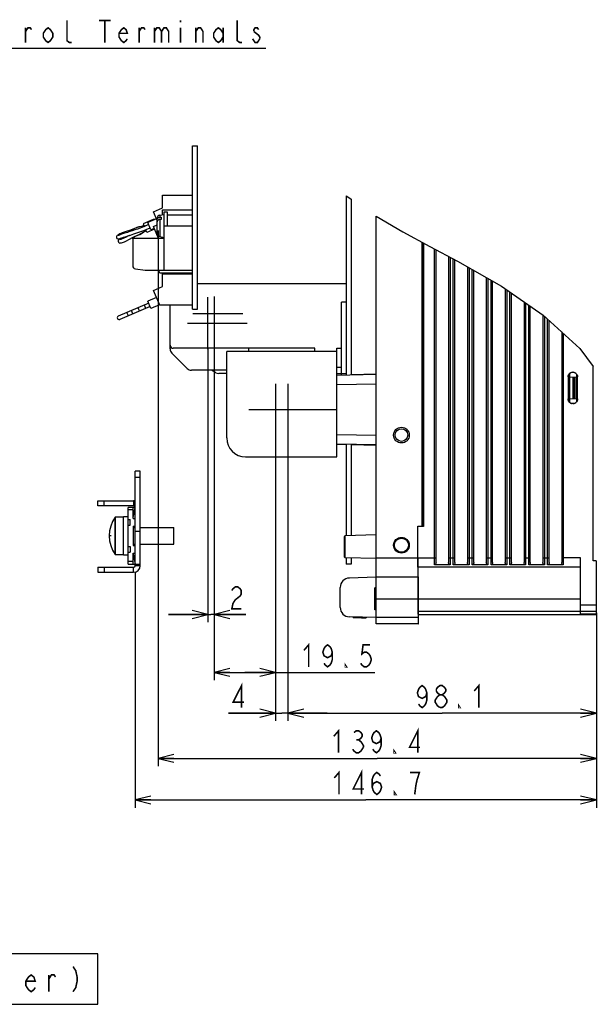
# Model space of a CAD drawing. Extents: x 29 to 410, y 33 to 287.
# Tile 32 of 33: x 329 to 402, y 59 to 184. Entities that reach past the tile are written whole.
import ezdxf

# ---------------------------------------------------------------- set-up
doc = ezdxf.new("R2010")
doc.units = 0
doc.header["$LTSCALE"] = 23.1
doc.layers.get('0').update_dxf_attribs({"linetype": 'CONTINUOUS'})
for name, color, linetype in [('ALL_CURVE', 7, 'CONTINUOUS'), ('ALL_DIM', 7, 'CONTINUOUS'), ('ALL_NOTE', 7, 'CONTINUOUS')]:
    doc.layers.add(name, color=color, linetype=linetype)
doc.dimstyles.get("Standard").update_dxf_attribs({"dimtxt": 2.5, "dimasz": 2.5, "dimexe": 1.25, "dimexo": 0.625, "dimtad": 1, "dimcen": 2.5, "dimazin": 3, "dimtfac": 1, "dimtmove": 0, "dimatfit": 3})

# ---------------------------------------------------------------- blocks, each defined once
blk = doc.blocks.new('_OPEN')
at = {"color": 0, "linetype": 'BYBLOCK'}
for p, q in [((0, 0), (-1, 0.25)), ((-1, -0.25), (0, 0)), ((-1, 0), (0, 0))]:
    blk.add_line(p, q, dxfattribs=at)
blk = doc.blocks.new('*D24')
at = {"layer": 'ALL_DIM', "color": 2, "linetype": 'CONTINUOUS'}
for p, q in [((343.43, 113.75), (343.43, 83.76)), ((402.11, 107.77), (402.11, 83.76)), ((343.43, 84.76), (372.77, 84.76)), ((402.11, 84.76), (372.77, 84.76))]:
    blk.add_line(p, q, dxfattribs=at)
at = {"layer": 'ALL_DIM', "color": 2, "linetype": 'CONTINUOUS', "xscale": 2, "yscale": 2, "zscale": 2, "rotation": 180}
blk.add_blockref('_OPEN', (343.43, 84.76), dxfattribs=at)
at = {"layer": 'ALL_DIM', "color": 2, "linetype": 'CONTINUOUS', "xscale": 2, "yscale": 2, "zscale": 2}
blk.add_blockref('_OPEN', (402.11, 84.76), dxfattribs=at)
blk = doc.blocks.new('*D32')
at = {"layer": 'ALL_DIM', "color": 2, "linetype": 'CONTINUOUS'}
for p, q in [((353.47, 143.59), (353.47, 107.35)), ((352.67, 142.19), (352.67, 107.35)), ((352.67, 108.35), (347.67, 108.35)), ((347.67, 108.35), (353.07, 108.35)), ((357.52, 108.35), (353.07, 108.35)), ((353.47, 108.35), (357.52, 108.35))]:
    blk.add_line(p, q, dxfattribs=at)
at = {"layer": 'ALL_DIM', "color": 2, "linetype": 'CONTINUOUS', "xscale": 2, "yscale": 2, "zscale": 2}
blk.add_blockref('_OPEN', (352.67, 108.35), dxfattribs=at)
at = {"layer": 'ALL_DIM', "color": 2, "linetype": 'CONTINUOUS', "xscale": 2, "yscale": 2, "zscale": 2, "rotation": 180}
blk.add_blockref('_OPEN', (353.47, 108.35), dxfattribs=at)
blk = doc.blocks.new('*D33')
at = {"layer": 'ALL_DIM', "color": 2, "linetype": 'CONTINUOUS'}
for p, q in [((361.27, 131.19), (361.27, 94.8)), ((362.87, 131.19), (362.87, 94.8)), ((361.27, 95.8), (355.3, 95.8)), ((355.3, 95.8), (362.07, 95.8)), ((367.87, 95.8), (362.07, 95.8)), ((362.87, 95.8), (367.87, 95.8))]:
    blk.add_line(p, q, dxfattribs=at)
at = {"layer": 'ALL_DIM', "color": 2, "linetype": 'CONTINUOUS', "xscale": 2, "yscale": 2, "zscale": 2}
blk.add_blockref('_OPEN', (361.27, 95.8), dxfattribs=at)
at = {"layer": 'ALL_DIM', "color": 2, "linetype": 'CONTINUOUS', "xscale": 2, "yscale": 2, "zscale": 2, "rotation": 180}
blk.add_blockref('_OPEN', (362.87, 95.8), dxfattribs=at)
blk = doc.blocks.new('*D34')
at = {"layer": 'ALL_DIM', "color": 2, "linetype": 'CONTINUOUS'}
for p, q in [((353.47, 144.69), (353.47, 99.98)), ((361.27, 131.19), (361.27, 99.98)), ((353.47, 100.98), (357.37, 100.98)), ((361.27, 100.98), (357.37, 100.98)), ((357.37, 100.98), (373.93, 100.98))]:
    blk.add_line(p, q, dxfattribs=at)
at = {"layer": 'ALL_DIM', "color": 2, "linetype": 'CONTINUOUS', "xscale": 2, "yscale": 2, "zscale": 2, "rotation": 180}
blk.add_blockref('_OPEN', (353.47, 100.98), dxfattribs=at)
at = {"layer": 'ALL_DIM', "color": 2, "linetype": 'CONTINUOUS', "xscale": 2, "yscale": 2, "zscale": 2}
blk.add_blockref('_OPEN', (361.27, 100.98), dxfattribs=at)
blk = doc.blocks.new('*D35')
at = {"layer": 'ALL_DIM', "color": 2, "linetype": 'CONTINUOUS'}
for p, q in [((362.87, 131.19), (362.87, 94.8)), ((402.11, 107.77), (402.11, 94.8)), ((362.87, 95.8), (382.49, 95.8)), ((402.11, 95.8), (382.49, 95.8))]:
    blk.add_line(p, q, dxfattribs=at)
at = {"layer": 'ALL_DIM', "color": 2, "linetype": 'CONTINUOUS', "xscale": 2, "yscale": 2, "zscale": 2, "rotation": 180}
blk.add_blockref('_OPEN', (362.87, 95.8), dxfattribs=at)
at = {"layer": 'ALL_DIM', "color": 2, "linetype": 'CONTINUOUS', "xscale": 2, "yscale": 2, "zscale": 2}
blk.add_blockref('_OPEN', (402.11, 95.8), dxfattribs=at)
blk = doc.blocks.new('*D52')
at = {"layer": 'ALL_DIM', "color": 2, "linetype": 'CONTINUOUS'}
for p, q in [((346.33, 157.17), (346.33, 89.05)), ((402.11, 108.55), (402.11, 89.05)), ((346.33, 90.05), (374.22, 90.05)), ((402.11, 90.05), (374.22, 90.05))]:
    blk.add_line(p, q, dxfattribs=at)
at = {"layer": 'ALL_DIM', "color": 2, "linetype": 'CONTINUOUS', "xscale": 2, "yscale": 2, "zscale": 2, "rotation": 180}
blk.add_blockref('_OPEN', (346.33, 90.05), dxfattribs=at)
at = {"layer": 'ALL_DIM', "color": 2, "linetype": 'CONTINUOUS', "xscale": 2, "yscale": 2, "zscale": 2}
blk.add_blockref('_OPEN', (402.11, 90.05), dxfattribs=at)

msp = doc.modelspace()

# ---------------------------------------------------------------- linework, layer by layer
at = {"color": 7, "linetype": 'CONTINUOUS'}
for p, q in [((350.707, 147.147), (350.707, 167.946)), ((350.707, 167.946), (351.347, 167.912)), ((351.347, 147.147), (351.347, 167.912)), ((346.907, 160.04), (346.907, 161.667)), ((346.907, 161.667), (350.707, 161.667)), ((370.267, 161.582), (370.267, 138.808)), ((370.267, 161.582), (370.363, 161.518)), ((370.363, 161.518), (370.907, 161.149)), ((370.907, 161.149), (370.907, 138.819)), ((345.747, 159.547), (346.907, 160.04)), ((346.227, 158.419), (345.747, 159.547)), ((346.557, 159.11), (347.107, 159.207)), ((346.557, 159.11), (346.557, 158.842)), ((346.907, 159.172), (346.907, 159.795)), ((346.907, 159.795), (350.707, 159.795)), ((347.107, 152.107), (347.107, 159.547)), ((347.107, 159.547), (347.507, 159.547)), ((347.507, 159.547), (347.507, 157.747)), ((347.507, 159.147), (350.707, 159.147)), ((344.56, 157.795), (344.385, 157.722)), ((345.728, 158.568), (344.44, 158.02)), ((344.44, 158.02), (344.588, 157.672)), ((345.14, 157.907), (344.478, 157.626)), ((344.755, 157.743), (344.506, 157.637)), ((345.14, 157.907), (344.882, 157.797)), ((346.135, 158.633), (345.031, 158.163)), ((345.423, 157.243), (345.031, 158.163)), ((346.055, 158.599), (345.728, 158.568)), ((345.728, 158.568), (345.767, 158.476)), ((345.747, 157.675), (346.227, 157.879)), ((346.227, 156.778), (346.227, 158.716)), ((346.557, 158.842), (346.727, 158.863)), ((346.727, 158.58), (346.557, 158.559)), ((346.557, 158.559), (346.557, 156.384)), ((346.727, 158.863), (346.727, 158.58)), ((347.107, 157.747), (350.707, 157.747)), ((374.107, 107.147), (374.107, 158.977)), ((374.107, 158.977), (377.466, 156.98)), ((341.27, 156.619), (341.198, 156.571)), ((341.779, 156.872), (341.684, 156.833)), ((342.819, 157.206), (342.584, 157.131)), ((342.894, 157.231), (342.7, 157.167)), ((343.071, 157.294), (342.819, 157.206)), ((343.567, 157.503), (342.894, 157.231)), ((343.269, 156.349), (343.932, 156.645)), ((344.385, 157.722), (343.567, 157.503)), ((343.637, 157.533), (343.598, 157.517)), ((343.932, 156.645), (344.657, 157.083)), ((344.272, 157.075), (344.859, 157.305)), ((344.527, 156.991), (344.81, 157.151)), ((344.657, 157.083), (344.831, 157.158)), ((344.91, 156.916), (344.761, 157.266)), ((344.8, 157.28), (345.314, 157.499)), ((345.892, 157.334), (344.91, 156.916)), ((345.853, 157.426), (345.423, 157.243)), ((346.397, 156.147), (345.747, 157.675)), ((377.466, 156.98), (380.94, 155.117)), ((342.058, 155.719), (342.158, 155.76)), ((342.144, 155.753), (342.237, 155.794)), ((342.237, 155.794), (342.71, 156.04)), ((342.71, 156.04), (343.089, 156.253)), ((342.982, 156.194), (343.199, 156.312)), ((343.089, 156.253), (343.269, 156.349)), ((343.107, 156.147), (343.107, 152.691)), ((347.107, 156.147), (343.107, 156.147)), ((346.557, 156.384), (347.107, 156.287)), ((379.898, 155.676), (379.898, 119.557)), ((380.098, 155.569), (380.098, 119.556)), ((380.107, 119.547), (380.107, 155.564)), ((380.94, 155.117), (384.445, 153.275)), ((381.507, 114.652), (381.507, 154.82)), ((381.707, 114.947), (381.707, 154.714)), ((383.307, 153.873), (383.307, 114.947)), ((383.507, 153.768), (383.507, 114.652)), ((383.907, 114.652), (383.907, 153.558)), ((384.107, 114.947), (384.107, 153.453)), ((384.445, 153.275), (390.04, 150.069)), ((343.447, 152.296), (344.677, 152.111)), ((344.736, 152.107), (350.707, 152.107)), ((346.547, 151.731), (346.387, 152.107)), ((350.707, 151.731), (346.547, 151.731)), ((346.907, 150.04), (346.907, 151.667)), ((346.907, 151.667), (350.707, 151.667)), ((385.707, 152.552), (385.707, 114.947)), ((385.907, 152.438), (385.907, 114.652)), ((386.307, 114.652), (386.307, 152.208)), ((386.507, 114.947), (386.507, 152.094)), ((370.267, 150.387), (351.347, 150.387)), ((388.107, 151.177), (388.107, 114.947)), ((388.307, 151.063), (388.307, 114.652)), ((388.707, 114.652), (388.707, 150.833)), ((388.907, 114.947), (388.907, 150.719)), ((345.747, 149.547), (346.907, 150.04)), ((346.547, 147.667), (345.747, 149.547)), ((390.04, 150.069), (395.325, 146.418)), ((390.507, 149.747), (390.507, 114.947)), ((390.707, 149.609), (390.707, 114.652)), ((391.107, 114.652), (391.107, 149.333)), ((391.307, 114.947), (391.307, 149.194)), ((345.14, 147.907), (341.275, 146.263)), ((346.135, 148.633), (345.031, 148.163)), ((345.423, 147.243), (345.031, 148.163)), ((352.667, 142.087), (352.667, 148.687)), ((353.467, 148.787), (353.467, 144.387)), ((369.667, 138.797), (369.667, 148.067)), ((370.267, 148.067), (369.667, 148.067)), ((392.907, 148.089), (392.907, 114.947)), ((393.107, 147.951), (393.107, 114.652)), ((345.314, 147.499), (341.449, 145.854)), ((342.554, 146.324), (342.38, 146.732)), ((343.126, 146.568), (342.952, 146.976)), ((344.762, 147.264), (344.588, 147.672)), ((346.527, 147.713), (345.423, 147.243)), ((350.707, 147.667), (346.547, 147.667)), ((347.867, 142.118), (347.867, 147.667)), ((350.707, 147.147), (351.347, 147.147)), ((357.107, 146.587), (350.754, 146.587)), ((393.507, 114.652), (393.507, 147.674)), ((393.707, 114.947), (393.707, 147.536)), ((350.067, 145.387), (357.667, 145.387)), ((395.307, 146.43), (395.307, 114.947)), ((395.325, 146.418), (400.015, 142.179)), ((395.507, 146.253), (395.507, 114.652)), ((395.907, 114.652), (395.907, 145.892)), ((396.107, 114.947), (396.107, 145.711)), ((397.707, 144.265), (397.707, 114.947)), ((397.907, 144.085), (397.907, 114.652)), ((350.032, 139.621), (348.101, 141.553)), ((366.267, 142.187), (348.267, 142.187)), ((355.067, 130.787), (355.067, 141.787)), ((369.067, 141.787), (355.067, 141.787)), ((357.867, 141.787), (357.867, 142.187)), ((366.267, 141.787), (366.267, 142.187)), ((369.067, 128.387), (369.067, 142.187)), ((369.067, 142.187), (369.667, 142.187)), ((400.015, 142.179), (401.707, 139.858)), ((355.067, 139.387), (350.598, 139.387)), ((353.69, 139.081), (353.117, 139.387)), ((355.067, 138.987), (354.067, 138.987)), ((369.067, 139.787), (369.667, 139.787)), ((369.067, 138.987), (370.267, 138.987)), ((398.701, 138.972), (398.701, 135.322)), ((398.707, 135.316), (398.707, 138.978)), ((401.707, 115.161), (401.707, 139.858)), ((369.067, 138.787), (374.107, 138.875)), ((370.908, 138.835), (374.107, 138.919)), ((398.507, 138.547), (398.541, 138.581)), ((398.507, 138.547), (398.507, 135.747)), ((398.541, 138.581), (398.541, 135.712)), ((398.707, 138.499), (399.627, 138.547)), ((399.166, 135.771), (399.166, 138.523)), ((399.322, 135.763), (399.322, 138.531)), ((399.427, 135.757), (399.427, 138.536)), ((399.627, 135.491), (399.627, 138.803)), ((399.707, 138.547), (399.673, 138.58)), ((399.673, 135.713), (399.673, 138.58)), ((399.707, 135.747), (399.707, 138.547)), ((361.267, 137.687), (361.267, 131.087)), ((362.867, 137.687), (362.867, 131.087)), ((369.067, 137.587), (374.107, 137.675)), ((398.541, 135.712), (398.507, 135.747)), ((398.707, 135.795), (399.627, 135.747)), ((399.673, 135.713), (399.707, 135.747)), ((357.867, 134.387), (369.067, 134.387)), ((374.107, 131.099), (369.067, 131.187)), ((374.107, 129.899), (369.067, 129.987)), ((369.067, 129.987), (370.267, 129.955)), ((370.267, 129.966), (370.267, 118.352)), ((370.907, 129.955), (370.907, 118.369)), ((370.907, 129.939), (374.107, 129.855)), ((357.467, 128.387), (369.067, 128.387)), ((344.067, 126.547), (343.427, 126.547)), ((344.067, 114.547), (344.067, 126.547)), ((343.407, 122.147), (343.407, 125.747)), ((344.067, 125.747), (343.407, 125.747)), ((338.667, 122.147), (338.667, 122.787)), ((338.667, 122.787), (343.227, 122.787)), ((339.467, 122.147), (339.467, 122.787)), ((343.227, 122.787), (343.227, 122.147)), ((342.547, 114.747), (342.547, 121.947)), ((343.427, 121.947), (342.547, 121.947)), ((343.187, 121.627), (342.547, 121.627)), ((343.187, 120.547), (343.187, 121.947)), ((343.187, 120.667), (343.427, 121.947)), ((343.427, 122.147), (343.407, 122.147)), ((340.894, 120.73), (340.894, 120.731)), ((340.894, 115.963), (340.894, 120.73)), ((340.927, 115.947), (340.927, 120.747)), ((340.927, 120.747), (341.947, 120.747)), ((341.947, 115.907), (341.947, 120.787)), ((341.947, 120.787), (342.547, 120.787)), ((342.547, 120.427), (342.787, 120.427)), ((342.787, 119.707), (342.787, 120.427)), ((343.187, 120.547), (343.427, 120.547)), ((342.547, 119.707), (342.787, 119.707)), ((343.187, 119.587), (343.187, 117.107)), ((343.187, 119.587), (343.427, 119.587)), ((343.187, 119.417), (343.427, 119.417)), ((343.427, 118.947), (344.067, 118.947)), ((344.067, 119.417), (348.347, 119.417)), ((348.347, 117.277), (348.347, 119.417)), ((379.386, 119.557), (379.898, 119.557)), ((379.397, 119.547), (379.386, 119.557)), ((379.386, 115.547), (379.386, 119.557)), ((380.107, 119.547), (379.397, 119.547)), ((379.397, 115.547), (379.397, 119.547)), ((380.098, 119.556), (380.107, 119.547)), ((370.067, 115.625), (370.067, 118.269)), ((374.107, 118.453), (370.144, 118.349)), ((370.144, 115.545), (370.144, 118.349)), ((342.547, 116.987), (342.787, 116.987)), ((342.787, 116.987), (342.787, 116.267)), ((343.187, 117.277), (343.427, 117.277)), ((343.187, 117.107), (343.427, 117.107)), ((344.067, 117.277), (348.347, 117.277)), ((340.927, 115.947), (341.947, 115.947)), ((341.947, 115.907), (342.547, 115.907)), ((342.547, 116.267), (342.787, 116.267)), ((343.187, 114.747), (343.187, 116.147)), ((343.187, 116.147), (343.427, 116.147)), ((343.187, 116.027), (343.427, 114.747)), ((374.107, 115.441), (370.144, 115.545)), ((370.267, 115.542), (370.267, 114.747)), ((370.907, 115.525), (370.907, 114.747)), ((374.107, 115.547), (379.386, 115.547)), ((379.397, 115.547), (381.707, 115.547)), ((383.307, 115.547), (384.107, 115.547)), ((385.707, 115.547), (386.507, 115.547)), ((388.107, 115.547), (388.907, 115.547)), ((390.507, 115.547), (391.307, 115.547)), ((392.907, 115.547), (393.707, 115.547)), ((395.307, 115.547), (396.107, 115.547)), ((400.107, 115.547), (397.707, 115.547)), ((400.107, 108.354), (400.107, 115.547)), ((338.667, 114.347), (338.667, 113.707)), ((339.467, 114.347), (339.467, 113.707)), ((343.187, 115.067), (342.547, 115.067)), ((342.547, 114.747), (344.067, 114.747)), ((343.227, 113.707), (343.227, 114.347)), ((344.067, 114.547), (343.427, 114.547)), ((370.907, 114.747), (370.267, 114.747)), ((400.107, 114.347), (379.407, 114.347)), ((379.419, 114.313), (379.414, 114.347)), ((383.507, 114.652), (381.507, 114.652)), ((385.907, 114.652), (383.907, 114.652)), ((388.307, 114.652), (386.307, 114.652)), ((390.707, 114.652), (388.707, 114.652)), ((393.107, 114.652), (391.107, 114.652)), ((395.507, 114.652), (393.507, 114.652)), ((397.907, 114.652), (395.907, 114.652)), ((402.107, 115.147), (401.707, 115.161)), ((402.107, 115.147), (402.107, 108.347)), ((338.667, 113.707), (343.227, 113.707)), ((374.107, 113.067), (370.675, 112.977)), ((374.107, 113.147), (379.407, 113.147)), ((379.414, 113.147), (379.418, 113.118)), ((379.442, 112.782), (379.439, 113.175)), ((369.507, 109.236), (369.507, 111.777)), ((374.107, 111.782), (373.907, 111.747)), ((373.907, 108.947), (373.907, 111.747)), ((374.107, 110.347), (379.439, 110.347)), ((379.439, 110.347), (379.439, 107.968)), ((379.449, 110.347), (400.107, 110.347)), ((379.449, 108.761), (379.449, 110.347)), ((374.107, 108.912), (373.907, 108.947)), ((400.107, 109.547), (402.107, 109.547)), ((374.107, 107.947), (370.675, 108.037)), ((371.174, 107.963), (371.174, 108.024)), ((371.207, 107.947), (371.207, 108.023)), ((371.207, 107.947), (372.227, 107.947)), ((372.227, 107.996), (372.227, 107.907)), ((372.227, 107.907), (372.827, 107.907)), ((372.827, 107.98), (372.827, 107.907)), ((379.439, 107.968), (374.107, 107.969)), ((379.449, 108.761), (400.107, 108.754)), ((379.453, 108.361), (400.107, 108.354)), ((379.467, 108.347), (379.453, 108.361)), ((379.467, 108.347), (402.107, 108.347)), ((379.467, 107.147), (379.467, 108.347)), ((400.107, 108.747), (402.107, 108.747)), ((402.107, 108.372), (400.107, 108.373)), ((379.446, 107.168), (374.107, 107.169)), ((379.467, 107.147), (374.107, 107.147)), ((379.446, 107.168), (379.467, 107.147))]:
    msp.add_line(p, q, dxfattribs=at)
at = {"color": 3, "linetype": 'CONTINUOUS'}
for p, q in [((343.427, 114.547), (343.427, 126.547)), ((343.227, 122.147), (338.667, 122.147)), ((338.667, 114.347), (343.227, 114.347))]:
    msp.add_line(p, q, dxfattribs=at)
at = {"color": 7, "linetype": 'CONTINUOUS'}
for points in [[(344.54, 157.785), (344.228, 157.692), (343.89, 157.627), (343.637, 157.533)], [(346.227, 158.559), (346.234, 158.616), (346.258, 158.671)], [(346.557, 158.559), (346.481, 158.543), (346.41, 158.518), (346.348, 158.482), (346.297, 158.439), (346.258, 158.389), (346.235, 158.334), (346.227, 158.276)], [(346.258, 158.671), (346.296, 158.721), (346.348, 158.765), (346.41, 158.8), (346.48, 158.826), (346.557, 158.842)], [(341.198, 156.571), (341.141, 156.527), (341.091, 156.477), (341.044, 156.396), (341.034, 156.277), (341.09, 156.164), (341.194, 156.099), (341.287, 156.09), (341.351, 156.1), (341.412, 156.116), (341.484, 156.138)], [(342.62, 156.975), (342.428, 156.915), (342.259, 156.863), (342.1, 156.814), (341.951, 156.767), (341.816, 156.722), (341.695, 156.681), (341.588, 156.644), (341.494, 156.611), (341.415, 156.584), (341.349, 156.561), (341.297, 156.545), (341.261, 156.535), (341.251, 156.532)], [(341.699, 156.839), (341.6, 156.795), (341.469, 156.731), (341.359, 156.672), (341.27, 156.619)], [(341.484, 156.138), (341.571, 156.168), (341.675, 156.204), (341.798, 156.247), (341.942, 156.296), (342.106, 156.35), (342.291, 156.408), (342.492, 156.47), (342.706, 156.536), (342.755, 156.552)], [(342.7, 157.167), (342.284, 157.042), (341.779, 156.872)], [(342.66, 156.522), (342.569, 156.471), (342.187, 156.262), (341.989, 156.17)], [(344.478, 157.626), (344.066, 157.474), (343.709, 157.352), (343.376, 157.234), (343.06, 157.122), (342.761, 157.02), (342.63, 156.978)], [(342.767, 156.555), (342.829, 156.575), (343.271, 156.725), (343.749, 156.896), (344.272, 157.075)], [(343.598, 157.517), (343.331, 157.398), (343.071, 157.294)], [(343.199, 156.312), (343.437, 156.433), (343.692, 156.548)], [(343.692, 156.548), (343.963, 156.658), (344.002, 156.674)], [(344.002, 156.674), (344.245, 156.792), (344.527, 156.991)], [(341.504, 156.09), (341.439, 156.054), (341.385, 156.022), (341.333, 155.982), (341.275, 155.909), (341.25, 155.789), (341.292, 155.67), (341.385, 155.595), (341.476, 155.572), (341.546, 155.574)], [(341.985, 156.168), (341.882, 156.127), (341.778, 156.089), (341.689, 156.06), (341.615, 156.039), (341.556, 156.025), (341.516, 156.017), (341.502, 156.016)], [(341.835, 156.259), (341.8, 156.242), (341.684, 156.183), (341.586, 156.133), (341.504, 156.09)], [(341.546, 155.574), (341.618, 155.584), (341.702, 155.603)], [(341.702, 155.603), (341.803, 155.63), (341.921, 155.668), (342.058, 155.719)], [(343.902, 147.139), (343.843, 147.256), (343.788, 147.32), (343.77, 147.324)], [(343.944, 146.916), (343.954, 146.932), (343.945, 147.015), (343.902, 147.139)], [(398.507, 138.547), (398.519, 138.67), (398.558, 138.79), (398.62, 138.898), (398.704, 138.992), (398.806, 139.066), (398.92, 139.117), (399.042, 139.143), (399.169, 139.144), (399.291, 139.118), (399.406, 139.067), (399.508, 138.993), (399.592, 138.9), (399.654, 138.791), (399.693, 138.671), (399.707, 138.547)], [(399.046, 139.143), (398.932, 139.119), (398.825, 139.072), (398.728, 139.002), (398.649, 138.914), (398.59, 138.812), (398.553, 138.699), (398.541, 138.581)], [(399.673, 138.58), (399.661, 138.697), (399.624, 138.81), (399.566, 138.912), (399.487, 139), (399.39, 139.071), (399.282, 139.119), (399.167, 139.144)], [(399.707, 135.747), (399.694, 135.623), (399.655, 135.504), (399.593, 135.395), (399.509, 135.302), (399.407, 135.227), (399.293, 135.177), (399.17, 135.15), (399.044, 135.15), (398.922, 135.176), (398.807, 135.227), (398.705, 135.301), (398.621, 135.394), (398.559, 135.502), (398.52, 135.623), (398.507, 135.747)], [(398.541, 135.712), (398.553, 135.596), (398.59, 135.483), (398.648, 135.381), (398.727, 135.293), (398.823, 135.223), (398.931, 135.175), (399.046, 135.15)], [(399.167, 135.15), (399.281, 135.175), (399.389, 135.222), (399.486, 135.293), (399.565, 135.38), (399.624, 135.483), (399.661, 135.596), (399.673, 135.713)], [(380.098, 119.556), (380.091, 119.556), (380.07, 119.556), (380.039, 119.557), (379.997, 119.557), (379.949, 119.557), (379.898, 119.557)], [(379.386, 115.547), (379.387, 115.205), (379.387, 114.871), (379.388, 114.55)], [(379.407, 114.347), (379.405, 114.365), (379.404, 114.419), (379.402, 114.508), (379.401, 114.628), (379.399, 114.776), (379.398, 114.947), (379.397, 115.136), (379.397, 115.338), (379.397, 115.547)], [(379.388, 114.55), (379.39, 114.249), (379.391, 113.975), (379.394, 113.733), (379.396, 113.528), (379.399, 113.364), (379.401, 113.244), (379.404, 113.171), (379.407, 113.147)], [(379.439, 113.175), (379.435, 113.52), (379.432, 113.811), (379.428, 114.043), (379.423, 114.21), (379.419, 114.313)], [(381.707, 114.947), (381.701, 114.872), (381.685, 114.806), (381.66, 114.751), (381.627, 114.707), (381.589, 114.677), (381.548, 114.658), (381.507, 114.652)], [(383.507, 114.652), (383.465, 114.658), (383.424, 114.677), (383.386, 114.707), (383.353, 114.751), (383.328, 114.806), (383.312, 114.872), (383.307, 114.947)], [(384.107, 114.947), (384.101, 114.872), (384.085, 114.806), (384.06, 114.751), (384.027, 114.707), (383.989, 114.677), (383.948, 114.658), (383.907, 114.652)], [(385.907, 114.652), (385.865, 114.658), (385.824, 114.677), (385.786, 114.707), (385.753, 114.751), (385.728, 114.806), (385.712, 114.872), (385.707, 114.947)], [(386.507, 114.947), (386.501, 114.872), (386.485, 114.806), (386.46, 114.751), (386.427, 114.707), (386.389, 114.677), (386.348, 114.658), (386.307, 114.652)], [(388.307, 114.652), (388.265, 114.658), (388.224, 114.677), (388.186, 114.707), (388.153, 114.751), (388.128, 114.806), (388.112, 114.872), (388.107, 114.947)], [(388.907, 114.947), (388.901, 114.872), (388.885, 114.806), (388.86, 114.751), (388.827, 114.707), (388.789, 114.677), (388.748, 114.658), (388.707, 114.652)], [(390.707, 114.652), (390.665, 114.658), (390.624, 114.677), (390.586, 114.707), (390.553, 114.751), (390.528, 114.806), (390.512, 114.872), (390.507, 114.947)], [(391.307, 114.947), (391.301, 114.872), (391.285, 114.806), (391.26, 114.751), (391.227, 114.707), (391.189, 114.677), (391.148, 114.658), (391.107, 114.652)], [(393.107, 114.652), (393.065, 114.658), (393.024, 114.677), (392.986, 114.707), (392.953, 114.751), (392.928, 114.806), (392.912, 114.872), (392.907, 114.947)], [(393.707, 114.947), (393.701, 114.872), (393.685, 114.806), (393.66, 114.751), (393.627, 114.707), (393.589, 114.677), (393.548, 114.658), (393.507, 114.652)], [(395.507, 114.652), (395.465, 114.658), (395.424, 114.677), (395.386, 114.707), (395.353, 114.751), (395.328, 114.806), (395.312, 114.872), (395.307, 114.947)], [(396.107, 114.947), (396.101, 114.872), (396.085, 114.806), (396.06, 114.751), (396.027, 114.707), (395.989, 114.677), (395.948, 114.658), (395.907, 114.652)], [(397.907, 114.652), (397.865, 114.658), (397.824, 114.677), (397.786, 114.707), (397.753, 114.751), (397.728, 114.806), (397.712, 114.872), (397.707, 114.947)], [(379.418, 113.118), (379.421, 113.033), (379.424, 112.894), (379.427, 112.702), (379.43, 112.463), (379.433, 112.18), (379.435, 111.861), (379.436, 111.51), (379.438, 111.136), (379.438, 110.745), (379.439, 110.347)], [(379.449, 110.347), (379.449, 110.869), (379.448, 111.383), (379.446, 111.877), (379.444, 112.347), (379.442, 112.782)], [(379.439, 107.968), (379.439, 107.813), (379.439, 107.663), (379.44, 107.525), (379.441, 107.405), (379.442, 107.305), (379.443, 107.231), (379.444, 107.184), (379.446, 107.168)], [(379.453, 108.361), (379.452, 108.371), (379.451, 108.401), (379.45, 108.449), (379.45, 108.513), (379.449, 108.588), (379.449, 108.672), (379.449, 108.761)]]:
    msp.add_lwpolyline(points, dxfattribs=at)
for centre, radius in [((377.307, 131.147), 1), ((377.307, 131.147), 0.8), ((377.307, 117.147), 1), ((377.307, 117.147), 0.896)]:
    msp.add_circle(centre, radius, dxfattribs=at)
for centre, radius, start, end in [((346.627, 158.716), 0.4, 100, 180), ((346.627, 156.778), 0.4, 180, 260), ((343.507, 152.691), 0.4, 180, 261.46923), ((344.736, 152.507), 0.4, 261.46923, 270), ((341.362, 146.058), 0.222, 113.0513, 293.0513), ((348.267, 142.587), 0.4, 180, 270), ((348.667, 142.118), 0.8, 180, 225), ((350.598, 140.187), 0.8, 225, 270), ((354.067, 139.787), 0.8, 241.92751, 270), ((357.467, 130.787), 2.4, 180, 270), ((343.227, 121.947), 0.84, 77.43641, 90), ((344.107, 118.347), 4, 143.41912, 216.58088), ((340.927, 120.707), 0.04, 90, 143.4381), ((370.147, 118.269), 0.08, 91.50007, 180), ((340.927, 115.987), 0.04, 216.5619, 270), ((370.147, 115.625), 0.08, 180, 268.49995), ((343.227, 114.547), 0.84, 270, 360), ((370.707, 111.777), 1.2, 91.5, 180), ((370.707, 109.236), 1.2, 180, 268.5), ((374.387, 110.347), 4, 215.52812, 216.58107), ((371.207, 107.987), 0.04, 216.58107, 270)]:
    msp.add_arc(centre, radius, start, end, dxfattribs=at)
at = {"color": 3, "linetype": 'CONTINUOUS'}
for centre, start, end in [((343.227, 121.947), 0, 90), ((343.227, 114.547), 270, 360)]:
    msp.add_arc(centre, 0.2, start, end, dxfattribs=at)
at = {"layer": 'ALL_CURVE', "color": 40, "linetype": 'CONTINUOUS'}
msp.add_line((340.352, 118.347), (340.107, 118.347), dxfattribs=at)
msp.add_arc((344.107, 118.347), 4, 143.41893, 216.58107, dxfattribs=at)
at = {"layer": 'ALL_DIM', "color": 2, "linetype": 'CONTINUOUS', "const_width": 0.2}
for points in [[(355.719, 111.384), (355.869, 111.617), (356.17, 111.851), (356.471, 111.851), (356.772, 111.617), (356.923, 111.384), (356.923, 110.917), (356.772, 110.684), (356.471, 110.45), (356.17, 110.217), (355.869, 109.751), (355.719, 109.05), (356.923, 109.05)], [(364.898, 103.781), (365.5, 104.481), (365.5, 101.681)], [(368.51, 103.547), (368.359, 103.081), (367.908, 102.847), (367.456, 103.081), (367.306, 103.547), (367.456, 104.014), (367.607, 104.247), (367.908, 104.481), (368.209, 104.247), (368.359, 104.014), (368.51, 103.547), (368.51, 102.614), (368.359, 102.147), (368.209, 101.914), (367.908, 101.681), (367.607, 101.914), (367.456, 102.147)], [(373.326, 104.481), (372.423, 104.481), (372.272, 103.314), (372.573, 103.547), (372.874, 103.547), (373.175, 103.314), (373.326, 103.081), (373.476, 102.614), (373.326, 102.147), (373.175, 101.914), (372.874, 101.681), (372.573, 101.681), (372.272, 101.914), (372.122, 102.147)], [(370.316, 101.681), (370.165, 101.681), (370.165, 101.914), (370.316, 101.681)], [(356.954, 96.501), (356.954, 99.301), (355.901, 97.201), (357.255, 97.201)], [(380.538, 98.368), (380.388, 97.901), (379.936, 97.668), (379.485, 97.901), (379.334, 98.368), (379.485, 98.834), (379.635, 99.068), (379.936, 99.301), (380.237, 99.068), (380.388, 98.834), (380.538, 98.368), (380.538, 97.434), (380.388, 96.968), (380.237, 96.734), (379.936, 96.501), (379.635, 96.734), (379.485, 96.968)], [(382.194, 98.134), (381.893, 98.368), (381.742, 98.601), (381.742, 98.834), (381.893, 99.068), (382.194, 99.301), (382.495, 99.301), (382.796, 99.068), (382.946, 98.834), (382.946, 98.601), (382.796, 98.368), (382.495, 98.134)], [(386.558, 98.601), (387.16, 99.301), (387.16, 96.501)], [(382.194, 96.501), (381.893, 96.734), (381.742, 96.968), (381.592, 97.201), (381.592, 97.434), (381.893, 97.901)], [(381.893, 97.901), (382.194, 98.134), (382.495, 98.134), (382.796, 97.901), (382.946, 97.668), (383.097, 97.434), (383.097, 97.201), (382.946, 96.968), (382.796, 96.734), (382.495, 96.501), (382.194, 96.501)], [(384.752, 96.501), (384.602, 96.501), (384.602, 96.734), (384.752, 96.501)], [(379.387, 90.754), (379.387, 93.554), (378.333, 91.454), (379.688, 91.454)], [(368.701, 92.854), (369.303, 93.554), (369.303, 90.754)], [(371.26, 93.321), (371.561, 93.554), (371.862, 93.554), (372.163, 93.321), (372.313, 93.088), (372.313, 92.854), (372.163, 92.621), (371.862, 92.388), (372.163, 92.154), (372.313, 91.921), (372.464, 91.688), (372.464, 91.454)], [(374.721, 92.621), (374.571, 92.154), (374.119, 91.921), (373.668, 92.154), (373.517, 92.621), (373.668, 93.088), (373.818, 93.321), (374.119, 93.554), (374.42, 93.321), (374.571, 93.088), (374.721, 92.621), (374.721, 91.688), (374.571, 91.221), (374.42, 90.988), (374.119, 90.754), (373.818, 90.988), (373.668, 91.221)], [(372.464, 91.454), (372.163, 90.988), (371.862, 90.754), (371.561, 90.754), (371.26, 90.988), (371.109, 91.221)], [(371.561, 92.388), (371.862, 92.388)], [(376.527, 90.754), (376.377, 90.754), (376.377, 90.988), (376.527, 90.754)], [(368.76, 87.557), (369.362, 88.257), (369.362, 85.457)], [(372.221, 85.457), (372.221, 88.257), (371.168, 86.157), (372.522, 86.157)], [(373.576, 86.391), (373.726, 86.857), (374.178, 87.091), (374.629, 86.857), (374.78, 86.391), (374.629, 85.924), (374.479, 85.691), (374.178, 85.457), (373.877, 85.691), (373.726, 85.924), (373.576, 86.391), (373.576, 87.324), (373.726, 87.791), (373.877, 88.024), (374.178, 88.257), (374.479, 88.024), (374.629, 87.791)], [(379.295, 87.324), (379.596, 88.257), (378.392, 88.257)], [(378.994, 85.457), (379.144, 86.624), (379.295, 87.324)], [(376.586, 85.457), (376.435, 85.457), (376.435, 85.691), (376.586, 85.457)]]:
    msp.add_lwpolyline(points, dxfattribs=at)
at = {"layer": 'ALL_NOTE', "color": 2, "linetype": 'CONTINUOUS'}
msp.add_line((319.092, 180.366), (360.028, 180.366), dxfattribs=at)
at = {"layer": 'ALL_NOTE', "color": 2, "linetype": 'CONTINUOUS', "const_width": 0.2}
for points in [[(329.476, 182.466), (329.777, 182.933), (330.078, 182.933), (330.229, 182.7)], [(329.476, 181.066), (329.476, 182.933)], [(332.938, 181.766), (332.637, 181.3), (332.336, 181.066), (332.035, 181.3), (331.734, 181.766), (331.734, 182.233), (332.035, 182.7), (332.336, 182.933), (332.637, 182.7), (332.938, 182.233), (332.938, 181.766)], [(335.346, 181.066), (335.045, 181.066), (334.744, 181.3), (334.744, 183.866)], [(338.807, 183.866), (340.312, 183.866)], [(339.56, 183.866), (339.56, 181.066)], [(342.419, 181.533), (342.269, 181.3), (341.968, 181.066), (341.667, 181.3), (341.366, 181.766), (341.366, 182.233), (341.667, 182.7), (341.968, 182.933), (342.269, 182.7), (342.419, 182.233), (341.366, 182.233)], [(343.924, 182.466), (344.225, 182.933), (344.526, 182.933), (344.677, 182.7)], [(343.924, 181.066), (343.924, 182.933)], [(345.881, 182.466), (346.182, 182.933), (346.483, 182.933), (346.784, 182.466), (346.784, 181.066)], [(345.881, 182.933), (345.881, 181.066)], [(346.784, 182.466), (347.085, 182.933), (347.386, 182.933), (347.687, 182.466), (347.687, 181.066)], [(349.192, 183.866), (349.192, 183.633)], [(349.192, 182.933), (349.192, 181.066)], [(351.148, 182.466), (351.449, 182.933), (351.75, 182.933), (352.051, 182.466), (352.051, 181.066)], [(351.148, 181.066), (351.148, 182.933)], [(354.61, 181.766), (354.309, 181.3), (354.008, 181.066), (353.707, 181.3), (353.406, 181.766), (353.406, 182.233), (353.707, 182.7), (354.008, 182.933), (354.309, 182.7), (354.61, 182.233)], [(354.61, 182.933), (354.61, 181.066)], [(357.018, 181.066), (356.717, 181.066), (356.416, 181.3), (356.416, 183.866)], [(359.125, 182.7), (358.974, 182.933), (358.673, 182.933), (358.523, 182.7), (358.523, 182.466)], [(359.275, 181.533), (358.974, 181.066), (358.673, 181.066), (358.372, 181.533)], [(358.523, 182.466), (359.125, 182), (359.275, 181.766), (359.275, 181.533)], [(330.702, 60.909), (330.53, 60.642), (330.186, 60.375), (329.842, 60.642), (329.498, 61.175), (329.498, 61.709), (329.842, 62.242), (330.186, 62.509), (330.53, 62.242), (330.702, 61.709), (329.498, 61.709)], [(332.422, 60.375), (332.422, 62.509)], [(332.422, 61.975), (332.766, 62.509), (333.11, 62.509), (333.282, 62.242)], [(335.518, 63.575), (335.862, 63.042), (336.034, 62.242), (336.034, 61.709), (335.862, 60.909), (335.518, 60.375)]]:
    msp.add_lwpolyline(points, dxfattribs=at)
at = {"layer": 'ALL_NOTE', "color": 2, "linetype": 'CONTINUOUS'}
msp.add_lwpolyline([(258.41, 58.775), (338.666, 58.775), (338.666, 65.175), (258.41, 65.175), (258.41, 58.775)], dxfattribs=at)

# ---------------------------------------------------------------- dimensions: what is measured, and where the dimension line sits
at = {"layer": 'ALL_DIM', "color": 2, "linetype": 'CONTINUOUS'}
for base, p1, p2, picture, middle in [((402.107, 90.054), (346.331, 157.173), (402.107, 108.547), '*D52', (368.099, 90.754)), ((361.267, 100.981), (353.467, 144.687), (361.267, 131.187), '*D34', (364.296, 101.681)), ((353.467, 108.35), (352.667, 142.187), (353.467, 143.587), '*D32', (355.117, 109.05)), ((362.867, 95.801), (361.267, 131.187), (362.867, 131.187), '*D33', (355.299, 96.501)), ((402.107, 95.801), (362.867, 131.187), (402.107, 107.772), '*D35', (378.732, 96.501)), ((402.107, 84.757), (343.427, 113.747), (402.107, 107.772), '*D24', (368.158, 85.457))]:
    dim = msp.add_linear_dim(base=base, p1=p1, p2=p2, dimstyle='Standard', dxfattribs=at)
    dim.commit()
    dim.dimension.update_dxf_attribs({"geometry": picture, "text_midpoint": middle, "dimtype": 128})

doc.saveas('drawing.dxf')
